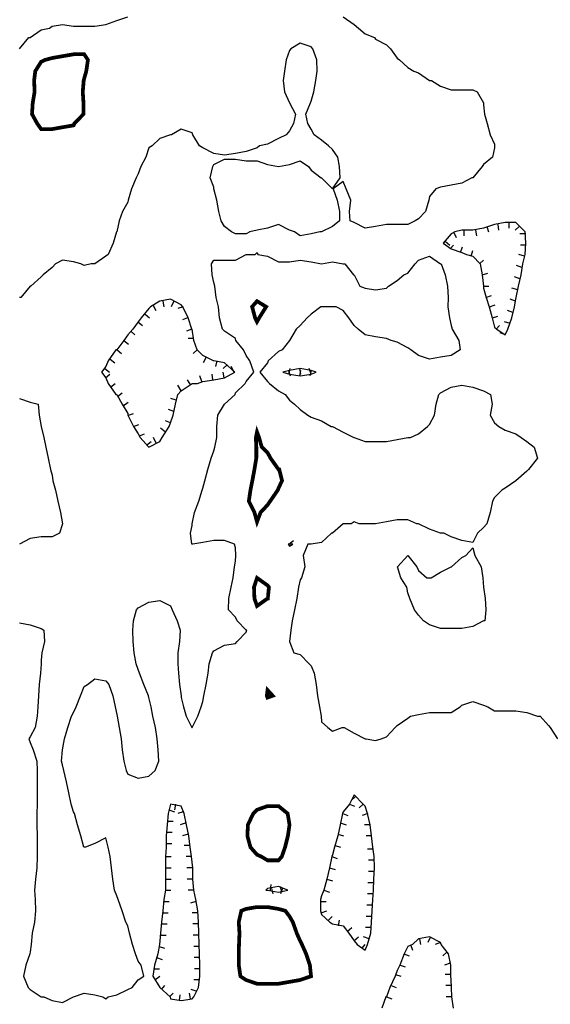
# Model space of a CAD drawing. Extents: x 628896 to 629898, y 4519176 to 4520140.
# Tile 11 of 24: x 629405 to 629546, y 4519393 to 4519656. Entities that reach past the tile are written whole.
import ezdxf

# ---------------------------------------------------------------- set-up
doc = ezdxf.new("R2010")
doc.units = 0

msp = doc.modelspace()

# ---------------------------------------------------------------- linework, layer by layer
at = {"layer": 'GSLAYER', "linetype": 'CONTINUOUS', "flags": 128}
for points in [[(629404.5, 4519648.5), (629407, 4519651.5), (629407.3125, 4519651.5), (629410.25, 4519653.5), (629412.5, 4519654), (629413.1875, 4519654.5), (629416, 4519655), (629418.9375, 4519654.5), (629421.75, 4519654.5), (629424.625, 4519654.5), (629427.5, 4519655), (629430.4375, 4519656), (629433.375, 4519657)], [(629490.9375, 4519657), (629493.875, 4519655), (629495.0625, 4519654), (629496.8125, 4519652.5), (629499.375, 4519651.5), (629499.625, 4519651), (629502.5, 4519649.5), (629503.625, 4519648.5), (629505.375, 4519646), (629506, 4519645.5), (629508.25, 4519643.5), (629509.875, 4519642.5), (629511.125, 4519642), (629514.0625, 4519640), (629514.5625, 4519640), (629516.9375, 4519638.5), (629519.8125, 4519637.5), (629522.6875, 4519637.5), (629525.625, 4519637.5), (629526.75, 4519637), (629528.4375, 4519634), (629528.4375, 4519633.5), (629528.6875, 4519631), (629529.4375, 4519628.5), (629530.25, 4519625.5), (629531.375, 4519623), (629531.4375, 4519622.5), (629531.375, 4519622), (629530.875, 4519619.5), (629528.4375, 4519617.5), (629528.0625, 4519617), (629525.625, 4519614), (629525.3125, 4519614), (629522.6875, 4519612.5), (629519.8125, 4519612), (629516.9375, 4519611.5), (629515.75, 4519611), (629514.0625, 4519609), (629513.875, 4519608), (629512.9375, 4519605), (629511.125, 4519603), (629510.1875, 4519602.5), (629508.25, 4519601.5), (629505.375, 4519601.5), (629502.5, 4519601.5), (629499.625, 4519601), (629496.8125, 4519600.5), (629493.875, 4519602), (629492.875, 4519602.5), (629492.625, 4519605), (629493, 4519608), (629491.75, 4519611), (629490.9375, 4519613), (629488.25, 4519611), (629489.3125, 4519608), (629490, 4519605), (629490, 4519602.5), (629488.125, 4519601), (629485.1875, 4519599.5), (629484.6875, 4519599.5), (629482.375, 4519599), (629479.4375, 4519598.5), (629477.9375, 4519599.5), (629476.625, 4519600), (629473.6875, 4519601.5), (629470.75, 4519600.5), (629467.9375, 4519600), (629466.0625, 4519599.5), (629465, 4519599), (629462.1875, 4519599), (629461.125, 4519599.5), (629459.25, 4519601), (629458.375, 4519602.5), (629457.75, 4519605), (629457.1875, 4519608), (629456.4375, 4519611), (629456.375, 4519611.5), (629455.4375, 4519614), (629456.125, 4519617), (629456.375, 4519617.5), (629459.25, 4519619), (629462.1875, 4519619), (629465, 4519618.5), (629467.9375, 4519618.5), (629470.75, 4519617.5), (629473.6875, 4519617), (629476.625, 4519617.5), (629479.4375, 4519618.5), (629481.6875, 4519617), (629482.375, 4519616), (629485.125, 4519614), (629485.1875, 4519614), (629488.125, 4519611), (629490.1875, 4519614), (629490, 4519617), (629489.5, 4519619.5), (629488.125, 4519621.5), (629487.0625, 4519622.5), (629485.1875, 4519624), (629483.25, 4519625.5), (629482.375, 4519627), (629481.5625, 4519628.5), (629481, 4519631), (629482.1875, 4519634), (629482.375, 4519634.5), (629483.125, 4519637), (629483.625, 4519640), (629484, 4519642.5), (629483.9375, 4519645.5), (629482.875, 4519648.5), (629482.375, 4519649), (629479.4375, 4519650), (629477, 4519648.5), (629476.625, 4519648), (629475.75, 4519645.5), (629475.25, 4519642.5), (629474.9375, 4519640), (629475.25, 4519637), (629476.625, 4519634), (629476.625, 4519634), (629478.1875, 4519631), (629477.6875, 4519628.5), (629476.625, 4519626.5), (629475.75, 4519625.5), (629473.6875, 4519624.5), (629470.75, 4519623), (629468.625, 4519622.5), (629467.9375, 4519622), (629465, 4519621), (629462.1875, 4519620.5), (629459.25, 4519620), (629456.375, 4519620.5), (629453.5, 4519622), (629452.5625, 4519622.5), (629450.8125, 4519625.5), (629450.625, 4519626), (629447.6875, 4519627), (629445.0625, 4519625.5), (629444.8125, 4519625.5), (629441.9375, 4519624.5), (629439.9375, 4519622.5), (629439.0625, 4519622), (629438.1875, 4519619.5), (629436.875, 4519617), (629436.1875, 4519615), (629435.625, 4519614), (629434.4375, 4519611), (629433.5, 4519608), (629433.375, 4519607.5), (629432, 4519605), (629431.0625, 4519602.5), (629430.4375, 4519599.5), (629430.375, 4519599.5), (629429.5, 4519596.5), (629428.125, 4519593.5), (629427.5, 4519593), (629424.625, 4519591), (629423.625, 4519591), (629421.75, 4519590.5), (629420.8125, 4519591), (629418.9375, 4519591.5), (629416, 4519592), (629414.0625, 4519591), (629413.1875, 4519590), (629410.75, 4519588), (629410.25, 4519587.5), (629407.5, 4519585), (629407.3125, 4519585), (629404.8125, 4519582), (629404.5, 4519582)], [(629535, 4519573.5), (629536.0625, 4519576.5), (629536.75, 4519579.5), (629537.125, 4519581.5), (629537.1875, 4519582), (629537.8125, 4519585), (629538.5, 4519588), (629539, 4519591), (629539.5625, 4519593.5), (629539.8125, 4519596.5), (629539.625, 4519599.5), (629537.125, 4519602), (629534.25, 4519602), (629531.375, 4519601.5), (629528.4375, 4519600.5), (629525.625, 4519600), (629522.6875, 4519600), (629520.8125, 4519599.5), (629519.8125, 4519599), (629517.6875, 4519596.5), (629519.8125, 4519595), (629522.6875, 4519594), (629523.9375, 4519593.5), (629525.625, 4519593), (629527.5625, 4519591), (629528.0625, 4519588), (629528.4375, 4519585), (629528.4375, 4519584.5), (629529.1875, 4519582), (629530, 4519579.5), (629530.75, 4519576.5), (629531.375, 4519574), (629532.0625, 4519573.5), (629534.25, 4519572), (629535, 4519573.5)], [(629523.25, 4519600), (629523.25, 4519598.5)], [(629526.3125, 4519600), (629526.5625, 4519598.5)], [(629529.3125, 4519601), (629529.8125, 4519599.5)], [(629532.25, 4519601.5), (629532.4375, 4519600)], [(629535.1875, 4519602), (629535.1875, 4519600.5)], [(629538, 4519601), (629536.9375, 4519600)], [(629520.4375, 4519599.5), (629521.125, 4519598)], [(629539.75, 4519599), (629538.1875, 4519599)], [(629518.25, 4519597), (629519.4375, 4519596)], [(629519.5625, 4519595), (629520.4375, 4519596)], [(629522.3125, 4519594), (629522.875, 4519595.5)], [(629525.1875, 4519593), (629525.625, 4519594.5)], [(629539.75, 4519596), (629538.3125, 4519596)], [(629418.9375, 4519395), (629421.75, 4519396), (629424.625, 4519395.5), (629426.75, 4519395), (629427.5, 4519394.5), (629428.1875, 4519395), (629430.4375, 4519395.5), (629433.375, 4519397), (629434.5625, 4519397.5), (629436.1875, 4519399.5), (629437.6875, 4519400.5), (629437, 4519403.5), (629436.1875, 4519404.5), (629435.4375, 4519406.5), (629434.625, 4519409), (629433.875, 4519412), (629433.375, 4519414), (629432.875, 4519415), (629431.875, 4519418), (629430.8125, 4519421), (629430.4375, 4519422), (629429.875, 4519423.5), (629429.375, 4519426.5), (629429.0625, 4519429.5), (629428.6875, 4519432.5), (629428.1875, 4519435), (629427.5, 4519437.5), (629424.625, 4519436), (629422.125, 4519435), (629421.75, 4519435), (629421.6875, 4519435), (629420.8125, 4519438), (629419.9375, 4519441), (629419.125, 4519444), (629418.9375, 4519444.5), (629418.3125, 4519446.5), (629417.625, 4519449.5), (629417, 4519452.5), (629416.3125, 4519455.5), (629416, 4519457), (629415.6875, 4519458), (629416, 4519461), (629416.5, 4519464), (629417.375, 4519467), (629418.375, 4519470), (629418.9375, 4519471), (629419.625, 4519472.5), (629420.75, 4519475.5), (629421.75, 4519478), (629422.625, 4519478.5), (629424.625, 4519480), (629427.5, 4519479.5), (629428.3125, 4519478.5), (629429.4375, 4519475.5), (629430.0625, 4519472.5), (629430.4375, 4519470.5), (629430.5625, 4519470), (629431.125, 4519467), (629431.625, 4519464), (629431.9375, 4519461), (629432.375, 4519458), (629433, 4519455.5), (629433.375, 4519454.5), (629436.1875, 4519453.5), (629439.0625, 4519454), (629440.6875, 4519455.5), (629441.6875, 4519458), (629441.5625, 4519461), (629441.25, 4519464), (629440.8125, 4519467), (629440.125, 4519470), (629439.6875, 4519472.5), (629439.0625, 4519475), (629438.9375, 4519475.5), (629437.6875, 4519478.5), (629436.5, 4519481.5), (629436.1875, 4519482.5), (629435.625, 4519484), (629435.125, 4519487), (629434.8125, 4519490), (629434.75, 4519493), (629434.9375, 4519495.5), (629435.75, 4519498.5), (629436.1875, 4519499), (629439.0625, 4519500.5), (629441.9375, 4519501), (629444.8125, 4519499.5), (629445.25, 4519498.5), (629446.5625, 4519495.5), (629447.4375, 4519493), (629447.25, 4519490), (629446.75, 4519487), (629446.75, 4519484), (629446.9375, 4519481.5), (629447.25, 4519478.5), (629447.625, 4519475.5), (629447.6875, 4519475), (629448.3125, 4519472.5), (629449, 4519470), (629450.5625, 4519467), (629450.625, 4519467), (629452.125, 4519470), (629453, 4519472.5), (629453.5, 4519474), (629453.6875, 4519475.5), (629454.375, 4519478.5), (629454.875, 4519481.5), (629455.125, 4519484), (629456, 4519487), (629456.375, 4519487.5), (629459.25, 4519489), (629462.1875, 4519489.5), (629462.625, 4519490), (629465, 4519492.5), (629465.25, 4519493), (629465, 4519493), (629462.625, 4519495.5), (629462.1875, 4519496.5), (629460.3125, 4519498.5), (629460.4375, 4519501.5), (629461.0625, 4519504.5), (629461.5625, 4519507), (629461.9375, 4519510), (629462.1875, 4519511.5), (629462.25, 4519513), (629462.1875, 4519515), (629461.9375, 4519516), (629459.25, 4519517), (629456.375, 4519517), (629453.5, 4519516.5), (629450.75, 4519516), (629450.625, 4519516), (629450.5625, 4519516), (629450.1875, 4519519), (629450.625, 4519521), (629450.625, 4519521.5), (629451.25, 4519524.5), (629452.375, 4519527.5), (629453.25, 4519530.5), (629453.5, 4519531), (629454, 4519533), (629454.8125, 4519536), (629455.6875, 4519539), (629456.375, 4519541), (629456.625, 4519542), (629457.1875, 4519544.5), (629457.1875, 4519547.5), (629457.5, 4519550.5), (629459.25, 4519553.5), (629459.25, 4519553.5), (629462.0625, 4519556), (629462.1875, 4519556.5), (629464.8125, 4519559), (629465, 4519559.5), (629467.125, 4519562), (629466, 4519565), (629465, 4519566.5), (629464.3125, 4519568), (629462.25, 4519570.5), (629462.1875, 4519571), (629459.25, 4519573), (629458.75, 4519573.5), (629457.9375, 4519576.5), (629457.6875, 4519579.5), (629457.0625, 4519582), (629456.625, 4519585), (629456.375, 4519586), (629455.9375, 4519588), (629455.75, 4519591), (629456.375, 4519592), (629459.25, 4519592), (629462.1875, 4519592), (629465, 4519593.5), (629467.4375, 4519593.5), (629467.9375, 4519594), (629468.125, 4519593.5), (629470.75, 4519593), (629473.6875, 4519591.5), (629476.625, 4519591.5), (629479.4375, 4519592), (629482.375, 4519591.5), (629485.1875, 4519591), (629488.125, 4519591.5), (629490.9375, 4519591), (629491.375, 4519591), (629493.75, 4519588), (629493.875, 4519588), (629495.4375, 4519585), (629496.8125, 4519584.5), (629499.625, 4519584), (629502.5, 4519584.5), (629503.0625, 4519585), (629505.375, 4519586.5), (629507.1875, 4519588), (629508.25, 4519588.5), (629510.1875, 4519591), (629511.125, 4519592), (629514.0625, 4519593), (629516.9375, 4519591), (629517.125, 4519591), (629518.1875, 4519588), (629518.875, 4519585), (629519.0625, 4519582), (629518.9375, 4519579.5), (629519.375, 4519576.5), (629519.8125, 4519574.5), (629520.125, 4519573.5), (629521.875, 4519570.5), (629522.25, 4519568), (629519.8125, 4519566.5), (629516.9375, 4519566), (629514.0625, 4519565.5), (629511.125, 4519566.5), (629509, 4519568), (629508.25, 4519568.5), (629505.375, 4519570), (629503.75, 4519570.5), (629502.5, 4519571), (629499.625, 4519571.5), (629496.8125, 4519572), (629494.9375, 4519573.5), (629493.875, 4519574.5), (629492.4375, 4519576.5), (629490.9375, 4519578.5), (629489.0625, 4519579.5), (629488.125, 4519579.5), (629485.1875, 4519579.5), (629485, 4519579.5), (629482.375, 4519577.5), (629481.3125, 4519576.5), (629479.4375, 4519574.5), (629478.375, 4519573.5), (629476.625, 4519570.5), (629474.6875, 4519568), (629473.6875, 4519567.5), (629470.9375, 4519565), (629470.75, 4519564.5), (629468.6875, 4519562), (629470.75, 4519559.5), (629471.25, 4519559), (629473.6875, 4519557), (629475.4375, 4519556), (629476.625, 4519554.5), (629477.9375, 4519553.5), (629479.4375, 4519552), (629481.5, 4519550.5), (629482.375, 4519550), (629485.1875, 4519549), (629487.75, 4519547.5), (629488.125, 4519547.5), (629490.9375, 4519546), (629493.8125, 4519544.5), (629493.875, 4519544.5), (629496.8125, 4519543.5), (629499.625, 4519543.5), (629502.5, 4519543.5), (629505.375, 4519544), (629508.25, 4519544.5), (629508.9375, 4519544.5), (629511.125, 4519545.5), (629513.5, 4519547.5), (629514.0625, 4519548), (629515.375, 4519550.5), (629515.8125, 4519553.5), (629516.5, 4519556), (629516.9375, 4519556.5), (629519.8125, 4519558), (629522.6875, 4519558.5), (629525.625, 4519558), (629528.4375, 4519557), (629530.375, 4519556), (629530.75, 4519553.5), (629530.25, 4519550.5), (629531.375, 4519548.5), (629532.5625, 4519547.5), (629534.25, 4519546.5), (629537.125, 4519545.5), (629538.5, 4519544.5), (629540.0625, 4519543.5), (629542, 4519542), (629542.875, 4519539), (629542.9375, 4519539), (629542.875, 4519539), (629540.5, 4519536), (629540.0625, 4519535.5), (629537.125, 4519533), (629537.125, 4519533), (629534.25, 4519531), (629533.375, 4519530.5), (629531.375, 4519528.5), (629530.875, 4519527.5), (629530.25, 4519524.5), (629529.3125, 4519521.5), (629528.4375, 4519520.5), (629526.875, 4519519), (629525.625, 4519516.5), (629522.6875, 4519517), (629519.8125, 4519518), (629517.875, 4519519), (629516.9375, 4519519), (629514.0625, 4519520), (629511.125, 4519521.5), (629510.6875, 4519521.5), (629508.25, 4519522.5), (629505.375, 4519522.5), (629502.5, 4519522), (629499.625, 4519521.5), (629499.0625, 4519521.5), (629496.8125, 4519521.5), (629495.25, 4519521.5), (629493.875, 4519522), (629493.125, 4519521.5), (629490.9375, 4519521.5), (629488.125, 4519519), (629487.8125, 4519519), (629485.1875, 4519516.5), (629482.375, 4519516), (629481.5625, 4519516), (629480.3125, 4519513), (629480.6875, 4519510), (629479.8125, 4519507), (629479.4375, 4519506.5), (629479.0625, 4519504.5), (629478.5625, 4519501.5), (629477.9375, 4519498.5), (629477.3125, 4519495.5), (629477, 4519493), (629476.625, 4519490), (629477.75, 4519487), (629479.4375, 4519486.5), (629481.875, 4519484), (629482.375, 4519483.5), (629483.25, 4519481.5), (629483.75, 4519478.5), (629484.125, 4519475.5), (629484.625, 4519472.5), (629485.0625, 4519470), (629485.1875, 4519468.5), (629486.875, 4519467), (629488.125, 4519466), (629490.6875, 4519467), (629490.9375, 4519467), (629491.25, 4519467), (629493.875, 4519465.5), (629496.8125, 4519464), (629497.125, 4519464), (629499.625, 4519463.5), (629501.125, 4519464), (629502.5, 4519464.5), (629504.875, 4519467), (629505.375, 4519467.5), (629508.25, 4519469.5), (629508.9375, 4519470), (629511.125, 4519470.5), (629514.0625, 4519471), (629516.9375, 4519471), (629519.8125, 4519471), (629522.1875, 4519472.5), (629522.6875, 4519473), (629525.625, 4519474), (629528.4375, 4519473), (629529.625, 4519472.5), (629531.375, 4519471.5), (629534.25, 4519471.5), (629537.125, 4519471.5), (629540.0625, 4519471), (629542.875, 4519470), (629543.5625, 4519470), (629545.8125, 4519467.5), (629546.3125, 4519467), (629548.25, 4519464)], [(629527.4375, 4519591), (629528.5, 4519592)], [(629539.375, 4519593), (629537.875, 4519593.5)], [(629538.75, 4519590), (629537.3125, 4519590.5)], [(629528.0625, 4519588), (629529.625, 4519588.5)], [(629538.1875, 4519587), (629536.75, 4519587.5)], [(629528.4375, 4519585), (629529.875, 4519585)], [(629537.625, 4519584), (629536.0625, 4519584.5)], [(629442.625, 4519544.5), (629444.5, 4519547.5), (629444.8125, 4519548.5), (629445.5625, 4519550.5), (629446.125, 4519553.5), (629446.8125, 4519556), (629447.6875, 4519557), (629450.625, 4519559), (629452, 4519559), (629453.5, 4519559.5), (629456.375, 4519560), (629459.25, 4519560.5), (629462, 4519562), (629459.25, 4519564.5), (629456.375, 4519565), (629456.3125, 4519565), (629453.5, 4519566.5), (629451.9375, 4519568), (629451.0625, 4519570.5), (629450.625, 4519573.5), (629450.5625, 4519573.5), (629449.5, 4519576.5), (629448.125, 4519579.5), (629447.6875, 4519580), (629444.8125, 4519581.5), (629441.9375, 4519581), (629439.5, 4519579.5), (629439.0625, 4519579), (629437, 4519576.5), (629436.1875, 4519575.5), (629434.75, 4519573.5), (629433.375, 4519572), (629432.375, 4519570.5), (629430.4375, 4519568), (629430.25, 4519568), (629428.1875, 4519565), (629427.5, 4519563.5), (629426.375, 4519562), (629427.5, 4519560.5), (629428.125, 4519559), (629430.25, 4519556), (629430.4375, 4519556), (629431.875, 4519553.5), (629433.375, 4519551), (629433.4375, 4519550.5), (629434.9375, 4519547.5), (629436.1875, 4519545.5), (629436.6875, 4519544.5), (629439.0625, 4519542), (629441.9375, 4519543.5), (629442.625, 4519544.5)], [(629529.125, 4519582), (629530.5625, 4519582.5)], [(629537, 4519581), (629535.5625, 4519581.5)], [(629440.125, 4519580), (629440.875, 4519578.5)], [(629442.75, 4519581), (629443, 4519579.5)], [(629445.6875, 4519581), (629445, 4519579.5)], [(629448.1875, 4519579.5), (629446.8125, 4519579)], [(629530.0625, 4519579.5), (629531.5625, 4519580)], [(629438.0625, 4519577.5), (629439.25, 4519576.5)], [(629449.375, 4519576.5), (629448, 4519576)], [(629530.875, 4519576.5), (629532.3125, 4519577)], [(629536.3125, 4519578), (629534.875, 4519578.5)], [(629436.125, 4519575.5), (629437.3125, 4519574.5)], [(629450.5625, 4519573.5), (629449.0625, 4519573)], [(629531.875, 4519573.5), (629532.75, 4519574.5)], [(629535.5625, 4519575), (629534.0625, 4519575.5)], [(629434.1875, 4519573), (629435.3125, 4519572)], [(629451.0625, 4519571), (629449.5, 4519571)], [(629534.3125, 4519572), (629532.9375, 4519572.5)], [(629432.375, 4519570.5), (629433.5625, 4519569.5)], [(629430.5625, 4519568), (629431.6875, 4519567)], [(629451.9375, 4519568), (629450.875, 4519567)], [(629454.375, 4519566), (629453.5625, 4519564.5)], [(629427.25, 4519563), (629428.5, 4519562)], [(629428.6875, 4519565.5), (629429.9375, 4519564.5)], [(629457.1875, 4519565), (629456.875, 4519563.5)], [(629459.9375, 4519564), (629458.875, 4519563)], [(629461.875, 4519562), (629461.0625, 4519563.5)], [(629483.75, 4519562), (629482.375, 4519562.5), (629479.4375, 4519563), (629476.625, 4519562.5), (629474.875, 4519562), (629476.625, 4519561.5), (629479.4375, 4519561), (629482.375, 4519561.5), (629483.75, 4519562)], [(629476.4375, 4519561.5), (629476.8125, 4519563)], [(629479.3125, 4519563), (629479.5625, 4519561.5)], [(629482.375, 4519561.5), (629481.875, 4519563)], [(629427.4375, 4519560.5), (629428.625, 4519561.5)], [(629453.1875, 4519559.5), (629452.625, 4519561)], [(629456.125, 4519560), (629455.9375, 4519561.5)], [(629459.125, 4519560.5), (629458.875, 4519562)], [(629476.3125, 4519562.5), (629476.8125, 4519561)], [(629479.375, 4519561), (629479.625, 4519562.5)], [(629482.375, 4519562.5), (629482.0625, 4519561)], [(629428.8125, 4519558), (629430.0625, 4519559)], [(629447.6875, 4519557), (629446.8125, 4519558.5)], [(629450.25, 4519558.5), (629449.375, 4519560)], [(629404.5, 4519555), (629407.3125, 4519554), (629409.4375, 4519553.5), (629409.6875, 4519550.5), (629410.25, 4519547.5), (629410.25, 4519547.5), (629410.9375, 4519544.5), (629411.5, 4519542), (629412.125, 4519539), (629412.75, 4519536), (629413.1875, 4519534.5), (629413.375, 4519533), (629414.125, 4519530.5), (629414.75, 4519527.5), (629415.4375, 4519524.5), (629416, 4519521.5), (629415.125, 4519519), (629413.1875, 4519518), (629410.25, 4519518), (629407.3125, 4519517.5), (629404.5, 4519516)], [(629430.625, 4519555.5), (629431.9375, 4519556.5)], [(629446.375, 4519554.5), (629444.875, 4519555)], [(629432.1875, 4519553), (629433.5, 4519554)], [(629433.5625, 4519550.5), (629434.9375, 4519551)], [(629445.75, 4519551.5), (629444.3125, 4519552)], [(629434.9375, 4519547.5), (629436.3125, 4519548)], [(629444.8125, 4519548.5), (629443.4375, 4519549)], [(629436.5, 4519545), (629437.875, 4519545.5)], [(629441, 4519543), (629440.3125, 4519544.5)], [(629443.4375, 4519546), (629442.125, 4519547)], [(629438.4375, 4519542.5), (629439.625, 4519543.5)], [(629477.5, 4519516), (629476.625, 4519516), (629476.25, 4519516), (629476.625, 4519515.5), (629477.5, 4519516)], [(629476.4375, 4519516), (629477.6875, 4519517)], [(629512.4375, 4519495.5), (629511.125, 4519497), (629510, 4519498.5), (629508.75, 4519501.5), (629508.25, 4519503), (629507.9375, 4519504.5), (629506.375, 4519507), (629505.5, 4519510), (629508.25, 4519513), (629510.6875, 4519510), (629511.125, 4519509), (629513.3125, 4519507), (629514.0625, 4519507), (629514.5, 4519507), (629516.9375, 4519508.5), (629519.8125, 4519510), (629519.875, 4519510), (629522.6875, 4519512.5), (629523.75, 4519513), (629525.625, 4519515), (629526.1875, 4519513), (629527.8125, 4519510), (629528.3125, 4519507), (629528.4375, 4519504.5), (629528.9375, 4519501.5), (629529.125, 4519498.5), (629528.8125, 4519495.5), (629528.4375, 4519495.5), (629525.625, 4519494), (629522.6875, 4519493.5), (629519.8125, 4519493.5), (629516.9375, 4519493.5), (629514.0625, 4519494.5), (629512.4375, 4519495.5)], [(629404.5, 4519495), (629407.3125, 4519494.5), (629410.25, 4519493.5), (629411, 4519493), (629411.125, 4519490), (629410.4375, 4519487), (629410.25, 4519485), (629410.25, 4519484), (629410.0625, 4519481.5), (629409.75, 4519478.5), (629409.5625, 4519475.5), (629409.375, 4519472.5), (629409.1875, 4519470), (629408.6875, 4519467), (629407.3125, 4519464.5), (629406.9375, 4519464), (629407.3125, 4519463), (629408.125, 4519461), (629409.0625, 4519458), (629409.1875, 4519455.5), (629409.1875, 4519452.5), (629409.1875, 4519449.5), (629409.1875, 4519446.5), (629409.0625, 4519444), (629409.0625, 4519441), (629409.1875, 4519438), (629409.1875, 4519435), (629409.1875, 4519432.5), (629409.0625, 4519429.5), (629408.75, 4519426.5), (629408.5, 4519423.5), (629408.6875, 4519421), (629408.75, 4519418), (629408.5, 4519415), (629407.875, 4519412), (629407.625, 4519409), (629407.3125, 4519407), (629407.25, 4519406.5), (629406.125, 4519403.5), (629405.5625, 4519400.5), (629406.75, 4519397.5), (629407.3125, 4519397), (629410.25, 4519395), (629410.9375, 4519395), (629413.1875, 4519394), (629416, 4519393.5), (629418.9375, 4519395), (629418.9375, 4519395)], [(629497.5, 4519409), (629498.375, 4519412), (629498.5625, 4519415), (629498.6875, 4519418), (629498.875, 4519421), (629499.0625, 4519423.5), (629499.125, 4519426.5), (629499.3125, 4519429.5), (629499.25, 4519432.5), (629498.875, 4519435), (629498.5625, 4519438), (629498.1875, 4519441), (629497.5, 4519444), (629496.8125, 4519446), (629496.3125, 4519446.5), (629493.875, 4519449), (629492.625, 4519446.5), (629490.9375, 4519444.5), (629490.75, 4519444), (629490.1875, 4519441), (629489.5, 4519438), (629488.6875, 4519435), (629488.125, 4519433), (629487.9375, 4519432.5), (629487.3125, 4519429.5), (629486.5625, 4519426.5), (629485.8125, 4519423.5), (629485.1875, 4519422), (629484.9375, 4519421), (629484.9375, 4519418), (629485.1875, 4519417), (629487.4375, 4519415), (629488.125, 4519414.5), (629490.9375, 4519414), (629492.4375, 4519412), (629493.875, 4519410), (629494.6875, 4519409), (629496.8125, 4519407.5), (629497.5, 4519409)], [(629494.1875, 4519448.5), (629493.125, 4519447.5)], [(629451.0625, 4519395), (629452.3125, 4519397.5), (629452.625, 4519400.5), (629452.6875, 4519403.5), (629452.5625, 4519406.5), (629452.5, 4519409), (629452.375, 4519412), (629452.3125, 4519415), (629452.125, 4519418), (629451.625, 4519421), (629451.0625, 4519423.5), (629450.8125, 4519426.5), (629450.75, 4519429.5), (629450.625, 4519431), (629450.4375, 4519432.5), (629450.0625, 4519435), (629449.6875, 4519438), (629449.0625, 4519441), (629448.4375, 4519444), (629447.6875, 4519446), (629444.8125, 4519446.5), (629444.1875, 4519444), (629443.9375, 4519441), (629443.6875, 4519438), (629443.625, 4519435), (629443.5, 4519432.5), (629443.4375, 4519429.5), (629443.4375, 4519426.5), (629443.4375, 4519423.5), (629443.0625, 4519421), (629442.75, 4519418), (629442.4375, 4519415), (629442.1875, 4519412), (629441.9375, 4519410), (629441.875, 4519409), (629441.4375, 4519406.5), (629440.5, 4519403.5), (629440.125, 4519400.5), (629441.9375, 4519397.5), (629444.6875, 4519395), (629444.8125, 4519394.5), (629447.6875, 4519394), (629450.625, 4519394.5), (629451.0625, 4519395)], [(629444.375, 4519445), (629445.875, 4519444.5)], [(629446.125, 4519446.5), (629445.875, 4519445)], [(629448.1875, 4519444.5), (629446.75, 4519444)], [(629492.625, 4519446.5), (629494, 4519446)], [(629496.3125, 4519446.5), (629495.25, 4519445.5)], [(629443.9375, 4519442), (629445.5, 4519442)], [(629490.875, 4519444), (629492.25, 4519443.5)], [(629497.5625, 4519444), (629496.0625, 4519443.5)], [(629449, 4519441.5), (629447.4375, 4519441)], [(629490.1875, 4519441.5), (629491.75, 4519441)], [(629498.1875, 4519441), (629496.625, 4519441)], [(629443.75, 4519439), (629445.25, 4519439)], [(629449.5, 4519438.5), (629448, 4519438)], [(629489.5, 4519438.5), (629491.0625, 4519438)], [(629498.5625, 4519438), (629497.125, 4519438)], [(629443.625, 4519436), (629445.1875, 4519436)], [(629449.9375, 4519435.5), (629448.4375, 4519435.5)], [(629488.8125, 4519435.5), (629490.25, 4519435)], [(629498.9375, 4519434.5), (629497.5, 4519434.5)], [(629443.5, 4519432.5), (629445, 4519432.5)], [(629450.4375, 4519432.5), (629449, 4519432.5)], [(629487.9375, 4519432.5), (629489.375, 4519432)], [(629499.25, 4519431.5), (629497.75, 4519431.5)], [(629443.4375, 4519429.5), (629445, 4519429.5)], [(629450.75, 4519429.5), (629449.1875, 4519429.5)], [(629487.3125, 4519429.5), (629488.8125, 4519429)], [(629443.4375, 4519426.5), (629445, 4519426.5)], [(629450.8125, 4519426.5), (629449.3125, 4519426.5)], [(629486.5625, 4519426.5), (629488.125, 4519426)], [(629499.25, 4519428.5), (629497.75, 4519428.5)], [(629443.4375, 4519423.5), (629444.875, 4519423.5)], [(629451.0625, 4519423.5), (629449.5625, 4519423.5)], [(629476.1875, 4519423.5), (629473.6875, 4519424.5), (629470.75, 4519424), (629470.25, 4519423.5), (629470.75, 4519423.5), (629473.6875, 4519423), (629476.1875, 4519423.5)], [(629471.5, 4519423.5), (629471.75, 4519425)], [(629471.8125, 4519424), (629472.125, 4519422.5)], [(629474.5625, 4519423), (629474.1875, 4519424.5)], [(629474.75, 4519424), (629474.1875, 4519422.5)], [(629485.8125, 4519423.5), (629487.3125, 4519423)], [(629499.0625, 4519425.5), (629497.5625, 4519425.5)], [(629498.9375, 4519422.5), (629497.5, 4519422.5)], [(629443, 4519420.5), (629444.5, 4519420.5)], [(629451.625, 4519420.5), (629450.125, 4519420)], [(629484.9375, 4519420.5), (629486.4375, 4519420.5)], [(629498.75, 4519419.5), (629497.3125, 4519419.5)], [(629442.75, 4519417.5), (629444.1875, 4519417.5)], [(629452.125, 4519417.5), (629450.625, 4519417.5)], [(629485.0625, 4519417.5), (629486.5625, 4519418)], [(629487.0625, 4519415.5), (629488, 4519416.5)], [(629489.6875, 4519414), (629490, 4519415.5)], [(629498.6875, 4519416.5), (629497.125, 4519416.5)], [(629442.375, 4519414.5), (629443.9375, 4519414.5)], [(629452.3125, 4519414.5), (629450.8125, 4519414.5)], [(629492, 4519412.5), (629493.3125, 4519413.5)], [(629498.4375, 4519413.5), (629496.9375, 4519413.5)], [(629442.125, 4519411.5), (629443.625, 4519411.5)], [(629452.375, 4519411.5), (629450.875, 4519411.5)], [(629493.8125, 4519410), (629495.0625, 4519411)], [(629497.875, 4519410.5), (629496.4375, 4519411)], [(629520.4375, 4519392), (629520, 4519395), (629519.875, 4519397.5), (629519.8125, 4519399.5), (629519.75, 4519400.5), (629519.75, 4519403.5), (629519.125, 4519406.5), (629517.125, 4519409), (629516.9375, 4519409.5), (629514.0625, 4519411), (629511.125, 4519410.5), (629509.5, 4519409), (629508.25, 4519408.5), (629507.25, 4519406.5), (629506.0625, 4519403.5), (629505.375, 4519402), (629504.8125, 4519400.5), (629503.4375, 4519397.5), (629502.5, 4519395), (629502.375, 4519395), (629501.3125, 4519392)], [(629511.375, 4519410.5), (629511.625, 4519409)], [(629514.3125, 4519411), (629513.625, 4519409.5)], [(629441.75, 4519408.5), (629443.25, 4519408)], [(629452.5, 4519408.5), (629451.0625, 4519408.5)], [(629496, 4519408), (629496.875, 4519409)], [(629508.9375, 4519409), (629509.5, 4519407.5)], [(629517, 4519409.5), (629515.5625, 4519409)], [(629441.0625, 4519405.5), (629442.5625, 4519405)], [(629452.625, 4519405.5), (629451.125, 4519405.5)], [(629507.1875, 4519406.5), (629508.625, 4519406)], [(629518.75, 4519407), (629517.5625, 4519406)], [(629440.3125, 4519402.5), (629441.875, 4519402.5)], [(629452.6875, 4519402.5), (629451.25, 4519402.5)], [(629506.1875, 4519403.5), (629507.5625, 4519403)], [(629519.5625, 4519404), (629518.0625, 4519403.5)], [(629440.625, 4519399.5), (629441.9375, 4519400.5)], [(629504.9375, 4519401), (629506.375, 4519400.5)], [(629519.75, 4519401), (629518.25, 4519401)], [(629442.375, 4519397), (629443.3125, 4519398)], [(629452.5, 4519399.5), (629451.0625, 4519399.5)], [(629503.75, 4519398), (629505.125, 4519397.5)], [(629519.875, 4519398), (629518.375, 4519398)], [(629444.5625, 4519395), (629445.5625, 4519396)], [(629447.25, 4519394), (629447.4375, 4519395.5)], [(629450.1875, 4519394.5), (629449.9375, 4519396)], [(629451.6875, 4519396.5), (629450.375, 4519397)], [(629502.5625, 4519395), (629504, 4519394.5)], [(629520, 4519395), (629518.5, 4519395)]]:
    msp.add_lwpolyline(points, dxfattribs=at)
at = {"layer": 'GSLAYER', "linetype": 'CONTINUOUS', "const_width": 1, "flags": 128}
for points in [[(629409.1875, 4519628.5), (629407.8125, 4519631), (629408, 4519634), (629408.5, 4519637), (629408.375, 4519640), (629408.6875, 4519642.5), (629410.25, 4519645), (629411.3125, 4519645.5), (629413.1875, 4519646), (629416, 4519646.5), (629418.9375, 4519647), (629421.75, 4519647), (629422.75, 4519645.5), (629422.3125, 4519642.5), (629421.75, 4519640.5), (629421.625, 4519640), (629421.375, 4519637), (629421.5625, 4519634), (629421.5625, 4519631), (629419.125, 4519628.5), (629418.9375, 4519628), (629416, 4519627.5), (629413.1875, 4519627), (629410.25, 4519627), (629409.1875, 4519628.5)], [(629467.4375, 4519576.5), (629466.625, 4519579.5), (629467.9375, 4519581), (629470.375, 4519579.5), (629468.5, 4519576.5), (629467.9375, 4519575.5), (629467.4375, 4519576.5)], [(629467.25, 4519524.5), (629465.75, 4519527.5), (629466.1875, 4519530.5), (629466.6875, 4519533), (629467.25, 4519536), (629467.75, 4519539), (629467.75, 4519542), (629467.625, 4519544.5), (629467.9375, 4519546), (629468.5, 4519544.5), (629469.1875, 4519542), (629470.75, 4519540.5), (629471.5625, 4519539), (629473.6875, 4519536), (629473.875, 4519536), (629474.625, 4519533), (629473.6875, 4519531), (629473.5, 4519530.5), (629471.4375, 4519527.5), (629470.75, 4519526.5), (629468.875, 4519524.5), (629467.9375, 4519522), (629467.25, 4519524.5)], [(629467.25, 4519501.5), (629467.125, 4519504.5), (629467.9375, 4519507), (629470.75, 4519505), (629471.125, 4519504.5), (629470.8125, 4519501.5), (629470.75, 4519501.5), (629467.9375, 4519499.5), (629467.25, 4519501.5)], [(629470.5625, 4519475.5), (629470.75, 4519477), (629472.125, 4519475.5), (629470.75, 4519475), (629470.5625, 4519475.5)], [(629469.0625, 4519432.5), (629467.9375, 4519433), (629466.1875, 4519435), (629465.375, 4519438), (629465.5, 4519441), (629466.9375, 4519444), (629467.9375, 4519445), (629470.75, 4519446), (629473.6875, 4519446), (629476.125, 4519444), (629476.625, 4519441), (629476.1875, 4519438), (629475.4375, 4519435), (629474.5625, 4519432.5), (629473.6875, 4519431.5), (629470.75, 4519431.5), (629469.0625, 4519432.5)], [(629463.5, 4519400.5), (629463.0625, 4519403.5), (629463.0625, 4519406.5), (629463.125, 4519409), (629463.25, 4519412), (629463.0625, 4519415), (629463.75, 4519418), (629465, 4519418.5), (629467.9375, 4519419), (629470.75, 4519419), (629473.6875, 4519418.5), (629475.5, 4519418), (629476.625, 4519416.5), (629477.5, 4519415), (629478.5625, 4519412), (629479.4375, 4519410), (629479.9375, 4519409), (629481.0625, 4519406.5), (629482.0625, 4519403.5), (629482.375, 4519400.5), (629479.4375, 4519399.5), (629476.625, 4519399), (629473.6875, 4519398.5), (629470.75, 4519398.5), (629467.9375, 4519398.5), (629465, 4519399.5), (629463.5, 4519400.5)]]:
    msp.add_lwpolyline(points, dxfattribs=at)

doc.saveas('drawing.dxf')
